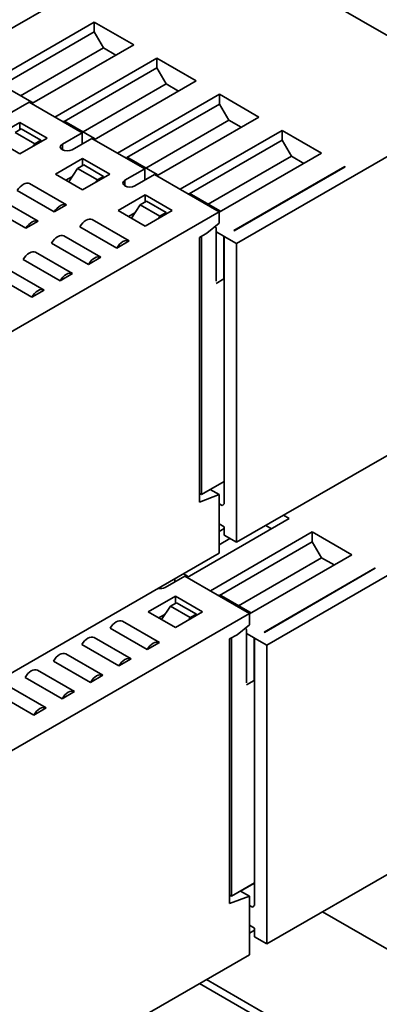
# Model space of a CAD drawing. Header units: millimetres. Extents: x 11 to 199, y 5 to 292.
# Tile 33 of 53: x 90 to 95, y 169 to 184. Entities that reach past the tile are written whole.
import ezdxf

# ---------------------------------------------------------------- set-up
doc = ezdxf.new("R2010")
doc.units = ezdxf.units.MM

msp = doc.modelspace()

# ---------------------------------------------------------------- linework, layer by layer
at = {"color": 7, "linetype": 'Continuous', "lineweight": 35}
for p, q in [((92.05, 185.1144), (96.6166, 182.4779)), ((88.9784, 182.9672), (92.3739, 184.9274)), ((89.4928, 182.6702), (90.9557, 183.5147)), ((90.9557, 183.5147), (91.5214, 183.1882)), ((90.9557, 183.5147), (90.9557, 183.3739)), ((90.9557, 183.3739), (89.6245, 182.6054)), ((90.9557, 183.3739), (91.0883, 183.1442)), ((89.8976, 182.4568), (91.0883, 183.1442)), ((89.8976, 182.4569), (91.0883, 183.1442)), ((91.5214, 183.1882), (90.0585, 182.3436)), ((91.2668, 183.0412), (91.0883, 183.1442)), ((90.3908, 182.1518), (91.8537, 182.9963)), ((91.8537, 182.9963), (92.4194, 182.6697)), ((91.8537, 182.9963), (91.8537, 182.8555)), ((91.8537, 182.8555), (90.5225, 182.087)), ((91.8537, 182.8555), (91.9863, 182.6258)), ((90.0612, 182.3624), (89.6547, 182.5971)), ((90.7956, 181.9384), (91.9863, 182.6258)), ((90.7956, 181.9384), (91.9863, 182.6258)), ((92.4194, 182.6697), (90.9565, 181.8252)), ((92.1648, 182.5228), (91.9863, 182.6258)), ((91.2888, 181.6334), (92.7518, 182.4779)), ((92.7518, 182.4779), (93.3174, 182.1513)), ((92.7518, 182.4779), (92.7518, 182.337)), ((92.9975, 180.3358), (96.6166, 182.4251)), ((90.0241, 182.3635), (89.7413, 182.2002)), ((90.7807, 181.9267), (90.0241, 182.3635)), ((92.7518, 182.337), (91.4206, 181.5686)), ((92.7518, 182.337), (92.8843, 182.1074)), ((93.3174, 182.1513), (91.8545, 181.3068)), ((89.5009, 181.8491), (89.8898, 182.0736)), ((89.8191, 181.9308), (89.9074, 181.9818)), ((89.8898, 182.0736), (90.2787, 181.8491)), ((89.8898, 181.9716), (89.8898, 182.0736)), ((90.1903, 181.8185), (89.9074, 181.9818)), ((90.9593, 181.844), (90.5527, 182.0787)), ((91.6936, 181.42), (92.8843, 182.1074)), ((91.6937, 181.42), (92.8844, 182.1074)), ((93.0628, 182.0043), (92.8843, 182.1074)), ((89.8898, 181.6246), (89.5009, 181.8491)), ((90.1019, 181.7675), (89.8191, 181.9308)), ((90.2787, 181.8491), (89.8898, 181.6246)), ((90.4979, 181.7634), (90.7807, 181.9267)), ((90.9221, 181.845), (90.6393, 181.6818)), ((90.7807, 181.9267), (90.7807, 181.7634)), ((91.6787, 181.4083), (90.9221, 181.845)), ((92.1869, 181.1149), (93.6498, 181.9595)), ((93.6498, 181.9595), (94.2155, 181.6329)), ((93.6498, 181.9595), (93.6498, 181.8186)), ((90.0803, 181.7346), (90.1019, 181.7675)), ((90.1903, 181.8185), (90.1019, 181.7675)), ((90.1903, 181.7981), (90.1903, 181.8185)), ((93.6498, 181.8186), (92.3186, 181.0501)), ((93.6498, 181.8186), (93.7824, 181.589)), ((90.3989, 181.3307), (90.7878, 181.5552)), ((90.7878, 181.5552), (91.1767, 181.3307)), ((90.7878, 181.4532), (90.7878, 181.5552)), ((91.8573, 181.3255), (91.4507, 181.5603)), ((92.5917, 180.9016), (93.7824, 181.589)), ((92.5917, 180.9016), (93.7824, 181.589)), ((94.2155, 181.6329), (92.7465, 180.7849)), ((93.9609, 181.4859), (93.7824, 181.589)), ((90.7171, 181.4123), (90.5907, 181.22)), ((90.7171, 181.4123), (90.8055, 181.4634)), ((90.9999, 181.2491), (90.7171, 181.4123)), ((91.0883, 181.3001), (90.8055, 181.4634)), ((91.3959, 181.245), (91.6787, 181.4083)), ((91.6787, 181.4083), (91.6787, 181.245)), ((92.9568, 180.5226), (94.5478, 181.441)), ((94.5531, 181.438), (92.9619, 180.5194)), ((94.5478, 181.441), (94.5531, 181.438)), ((94.5478, 181.441), (94.5478, 181.4349)), ((90.7878, 181.1062), (90.3989, 181.3307)), ((90.6415, 181.2972), (90.5492, 181.244)), ((91.1767, 181.3307), (90.7878, 181.1062)), ((91.0883, 181.3001), (90.9999, 181.2491)), ((91.0883, 181.2797), (91.0883, 181.3001)), ((91.8202, 181.3266), (91.5373, 181.1633)), ((92.7465, 180.7919), (91.8202, 181.3266)), ((90.0277, 181.198), (90.558, 180.8919)), ((90.9783, 181.2162), (90.9999, 181.2491)), ((90.3812, 180.7898), (89.8509, 181.096)), ((91.2969, 180.8123), (91.6858, 181.0368)), ((91.6858, 181.0368), (92.0747, 180.8123)), ((91.6858, 180.9347), (91.6858, 181.0368)), ((92.7553, 180.8071), (92.3487, 181.0418)), ((89.9746, 180.5551), (89.4443, 180.8613)), ((89.6211, 180.9633), (90.1514, 180.6572)), ((90.558, 180.8919), (90.3812, 180.7898)), ((91.6151, 180.8939), (91.4887, 180.7016)), ((91.6151, 180.8939), (91.7035, 180.945)), ((91.898, 180.7306), (91.6151, 180.8939)), ((91.9863, 180.7817), (91.7035, 180.945)), ((92.7465, 180.7919), (89.1756, 178.7305)), ((91.6858, 180.5878), (91.2969, 180.8123)), ((91.5395, 180.7788), (91.4472, 180.7255)), ((92.0747, 180.8123), (91.6858, 180.5878)), ((91.8764, 180.6978), (91.898, 180.7306)), ((91.9863, 180.7817), (91.898, 180.7306)), ((91.9863, 180.7613), (91.9863, 180.7817)), ((92.7465, 180.7919), (92.7465, 180.6286)), ((90.1514, 180.6572), (89.9746, 180.5551)), ((91.2792, 180.2714), (90.7489, 180.5776)), ((90.9257, 180.6796), (91.456, 180.3735)), ((92.7465, 180.6286), (92.5697, 180.4857)), ((92.6937, 180.5739), (92.685, 180.5789)), ((90.5191, 180.4449), (91.0494, 180.1388)), ((92.4636, 180.4245), (92.5697, 180.4857)), ((92.4636, 176.6275), (92.4636, 180.4245)), ((92.4919, 180.4408), (92.4919, 176.7337)), ((92.7041, 180.551), (92.7041, 179.7957)), ((92.7041, 180.5052), (92.8154, 180.4409)), ((92.8154, 180.4409), (92.8154, 180.147)), ((92.8207, 180.4379), (92.9975, 180.3358)), ((92.8207, 176.6012), (92.8207, 180.4379)), ((90.8726, 180.0367), (90.3423, 180.3429)), ((91.456, 180.3735), (91.2792, 180.2714)), ((92.9975, 180.3358), (92.9975, 176.049)), ((90.1125, 180.2102), (90.6428, 179.904)), ((91.0494, 180.1388), (90.8726, 180.0367)), ((92.8154, 180.147), (92.8154, 179.8285)), ((90.4661, 179.802), (89.9357, 180.1081)), ((90.0595, 179.5673), (89.5291, 179.8734)), ((89.7059, 179.9755), (90.2362, 179.6693)), ((90.6428, 179.904), (90.4661, 179.802)), ((92.8154, 179.8285), (92.7041, 179.7642)), ((92.8207, 179.8316), (92.8154, 179.8285)), ((90.2362, 179.6693), (90.0595, 179.5673)), ((92.9975, 176.049), (96.6164, 178.1382)), ((92.4919, 176.7337), (92.8207, 176.9235)), ((92.6198, 176.8064), (92.8207, 176.9224)), ((92.4919, 176.7337), (92.4636, 176.75)), ((92.6188, 176.8069), (92.7465, 176.7332)), ((92.7465, 176.7332), (92.4636, 176.6275)), ((92.7465, 175.8926), (92.7465, 176.7332)), ((92.7922, 176.5758), (92.7465, 176.6022)), ((93.4313, 174.5738), (97.076, 176.6778)), ((93.7512, 176.3892), (92.2883, 175.5447)), ((93.6691, 176.4367), (93.7512, 176.3892)), ((92.6207, 175.3529), (94.0836, 176.1974)), ((92.7465, 176.3164), (92.8207, 176.2735)), ((92.8207, 176.247), (92.7465, 176.2041)), ((92.8207, 176.151), (92.8207, 176.2735)), ((93.4966, 176.2423), (93.4145, 176.2897)), ((94.0836, 176.1974), (94.6493, 175.8708)), ((94.0836, 176.1974), (94.0836, 176.0565)), ((92.7465, 176.0153), (92.9012, 176.1046)), ((92.7465, 176.0153), (92.9012, 176.1046)), ((94.0836, 176.0565), (92.7524, 175.2881)), ((92.9975, 176.049), (92.8207, 176.151)), ((94.0836, 176.0565), (94.2162, 175.8269)), ((89.1756, 173.8312), (92.7465, 175.8926)), ((93.0255, 175.1395), (94.2162, 175.8269)), ((93.0255, 175.1395), (94.2162, 175.8269)), ((94.6493, 175.8708), (93.1803, 175.0228)), ((94.3947, 175.7238), (94.2162, 175.8269)), ((93.3906, 174.7605), (94.9816, 175.679)), ((94.9869, 175.6759), (93.3957, 174.7573)), ((94.9816, 175.679), (94.9869, 175.6759)), ((94.9816, 175.679), (94.9816, 175.6728)), ((92.254, 175.5645), (91.9711, 175.4013)), ((92.1126, 175.5267), (92.1126, 175.4829)), ((92.2911, 175.5635), (92.2337, 175.5966)), ((93.1803, 175.0298), (92.254, 175.5645)), ((91.7307, 175.0502), (92.1196, 175.2747)), ((92.1196, 175.2747), (92.5085, 175.0502)), ((92.1196, 175.1727), (92.1196, 175.2747)), ((93.1891, 175.045), (92.7825, 175.2798)), ((92.1196, 174.8257), (91.7307, 175.0502)), ((92.0489, 175.1318), (91.9225, 174.9395)), ((92.0489, 175.1318), (92.1373, 175.1829)), ((92.3318, 174.9686), (92.0489, 175.1318)), ((92.5085, 175.0502), (92.1196, 174.8257)), ((92.4201, 175.0196), (92.1373, 175.1829)), ((93.1803, 175.0298), (89.6094, 172.9684)), ((91.3595, 174.9175), (91.8898, 174.6114)), ((91.9733, 175.0167), (91.881, 174.9635)), ((92.3102, 174.9357), (92.3318, 174.9686)), ((92.4201, 175.0196), (92.3318, 174.9686)), ((92.4201, 174.9992), (92.4201, 175.0196)), ((93.1803, 175.0298), (93.1803, 174.8665)), ((91.713, 174.5093), (91.1827, 174.8155)), ((93.1803, 174.8665), (93.0035, 174.7236)), ((93.1275, 174.8118), (93.1188, 174.8168)), ((93.1379, 174.7889), (93.1379, 174.0336)), ((90.9529, 174.6828), (91.4832, 174.3767)), ((92.8974, 174.6624), (93.0035, 174.7236)), ((92.8974, 170.8655), (92.8974, 174.6624)), ((92.9257, 174.6787), (92.9257, 170.9716)), ((93.1379, 174.7431), (93.2492, 174.6789)), ((93.2492, 174.6789), (93.2492, 174.3849)), ((93.2545, 170.8391), (93.2545, 174.6758)), ((93.2545, 174.6758), (93.4313, 174.5738)), ((91.3065, 174.2746), (90.7761, 174.5808)), ((91.8898, 174.6114), (91.713, 174.5093)), ((93.4313, 174.5738), (93.4313, 170.2869)), ((90.8999, 174.0399), (90.3695, 174.3461)), ((90.5463, 174.4481), (91.0766, 174.142)), ((91.4832, 174.3767), (91.3065, 174.2746)), ((93.2492, 174.3849), (93.2492, 174.0665)), ((90.1397, 174.2134), (90.6701, 173.9072)), ((90.4933, 173.8052), (89.963, 174.1113)), ((91.0766, 174.142), (90.8999, 174.0399)), ((93.2492, 174.0665), (93.1379, 174.0022)), ((93.2545, 174.0695), (93.2492, 174.0665)), ((89.7331, 173.9787), (90.2635, 173.6725)), ((90.0867, 173.5705), (89.5564, 173.8766)), ((90.6701, 173.9072), (90.4933, 173.8052)), ((90.2635, 173.6725), (90.0867, 173.5705)), ((93.4313, 170.2869), (96.2992, 171.9425)), ((92.9257, 170.9716), (93.2545, 171.1614)), ((93.0536, 171.0443), (93.2545, 171.1603)), ((92.9257, 170.9716), (92.8974, 170.9879)), ((93.1803, 170.9712), (92.8974, 170.8655)), ((93.0526, 171.0449), (93.1803, 170.9712)), ((93.1803, 170.1306), (93.1803, 170.9712)), ((93.226, 170.8137), (93.1803, 170.8401)), ((94.2316, 170.7489), (96.1094, 169.6648)), ((93.1803, 170.5543), (93.2545, 170.5114)), ((93.2545, 170.4849), (93.1803, 170.442)), ((93.2545, 170.389), (93.2545, 170.5114)), ((93.4313, 170.2869), (93.2545, 170.389)), ((89.6094, 168.0691), (93.1803, 170.1306)), ((94.1578, 168.7423), (92.4667, 169.7186)), ((92.5634, 169.7744), (94.4314, 168.6961))]:
    msp.add_line(p, q, dxfattribs=at)
at = {"color": 8, "linetype": 'Continuous', "lineweight": 35}
for p, q in [((90.4979, 181.6818), (90.4979, 181.7634)), ((91.3959, 181.1633), (91.3959, 181.245))]:
    msp.add_line(p, q, dxfattribs=at)
at = {"color": 7, "linetype": 'Continuous', "lineweight": 35, "flags": 128}
for points in [[(90.6393, 181.6818), (90.6069, 181.6693), (90.5686, 181.6649), (90.5303, 181.6693), (90.4979, 181.6818), (90.4762, 181.7005), (90.4686, 181.7226), (90.4762, 181.7447), (90.4979, 181.7634)], [(89.8509, 181.096), (89.87, 181.1244), (89.8917, 181.1498), (89.915, 181.1712), (89.9393, 181.1878), (89.9635, 181.1992), (89.9869, 181.2047), (90.0085, 181.2044), (90.0277, 181.198)], [(91.5373, 181.1633), (91.5049, 181.1508), (91.4666, 181.1464), (91.4283, 181.1508), (91.3959, 181.1633), (91.3742, 181.1821), (91.3666, 181.2042), (91.3742, 181.2263), (91.3959, 181.245)], [(90.3812, 180.7898), (90.4004, 180.8183), (90.422, 180.8436), (90.4454, 180.865), (90.4696, 180.8817), (90.4938, 180.893), (90.5172, 180.8986), (90.5388, 180.8982), (90.558, 180.8919)], [(89.9746, 180.5551), (89.9938, 180.5835), (90.0154, 180.6089), (90.0388, 180.6303), (90.063, 180.647), (90.0872, 180.6583), (90.1106, 180.6639), (90.1323, 180.6635), (90.1514, 180.6572)], [(90.7489, 180.5776), (90.768, 180.606), (90.7897, 180.6314), (90.8131, 180.6528), (90.8373, 180.6694), (90.8615, 180.6807), (90.8849, 180.6863), (90.9065, 180.6859), (90.9257, 180.6796)], [(92.7041, 180.551), (92.7034, 180.5586), (92.7014, 180.5651), (92.6981, 180.5702), (92.6937, 180.5739), (92.6883, 180.5759), (92.6822, 180.5761), (92.6815, 180.576)], [(90.3423, 180.3429), (90.3615, 180.3713), (90.3831, 180.3966), (90.4065, 180.418), (90.4307, 180.4347), (90.4549, 180.446), (90.4783, 180.4516), (90.4999, 180.4512), (90.5191, 180.4449)], [(91.2792, 180.2714), (91.2984, 180.2998), (91.32, 180.3252), (91.3434, 180.3466), (91.3676, 180.3633), (91.3919, 180.3746), (91.4152, 180.3802), (91.4369, 180.3798), (91.456, 180.3735)], [(89.9357, 180.1081), (89.9549, 180.1366), (89.9765, 180.1619), (89.9999, 180.1833), (90.0241, 180.2), (90.0484, 180.2113), (90.0717, 180.2169), (90.0934, 180.2165), (90.1125, 180.2102)], [(90.8726, 180.0367), (90.8918, 180.0651), (90.9134, 180.0905), (90.9368, 180.1119), (90.961, 180.1286), (90.9853, 180.1399), (91.0086, 180.1454), (91.0303, 180.1451), (91.0494, 180.1388)], [(90.4661, 179.802), (90.4852, 179.8304), (90.5068, 179.8558), (90.5302, 179.8772), (90.5544, 179.8938), (90.5787, 179.9052), (90.602, 179.9107), (90.6237, 179.9104), (90.6428, 179.904)], [(90.0595, 179.5673), (90.0786, 179.5957), (90.1003, 179.6211), (90.1236, 179.6425), (90.1479, 179.6591), (90.1721, 179.6704), (90.1955, 179.676), (90.2171, 179.6756), (90.2362, 179.6693)], [(91.1827, 174.8155), (91.2019, 174.8439), (91.2235, 174.8693), (91.2469, 174.8907), (91.2711, 174.9073), (91.2953, 174.9187), (91.3187, 174.9242), (91.3403, 174.9239), (91.3595, 174.9175)], [(93.1379, 174.7889), (93.1372, 174.7965), (93.1352, 174.803), (93.1319, 174.8082), (93.1275, 174.8118), (93.1221, 174.8138), (93.116, 174.814), (93.1153, 174.8139)], [(90.7761, 174.5808), (90.7953, 174.6092), (90.8169, 174.6346), (90.8403, 174.656), (90.8645, 174.6726), (90.8887, 174.6839), (90.9121, 174.6895), (90.9338, 174.6891), (90.9529, 174.6828)], [(91.713, 174.5093), (91.7322, 174.5378), (91.7538, 174.5631), (91.7772, 174.5845), (91.8014, 174.6012), (91.8257, 174.6125), (91.849, 174.6181), (91.8707, 174.6177), (91.8898, 174.6114)], [(90.3695, 174.3461), (90.3887, 174.3745), (90.4103, 174.3998), (90.4337, 174.4212), (90.4579, 174.4379), (90.4822, 174.4492), (90.5055, 174.4548), (90.5272, 174.4544), (90.5463, 174.4481)], [(91.3065, 174.2746), (91.3256, 174.303), (91.3472, 174.3284), (91.3706, 174.3498), (91.3948, 174.3665), (91.4191, 174.3778), (91.4424, 174.3834), (91.4641, 174.383), (91.4832, 174.3767)], [(89.963, 174.1113), (89.9821, 174.1398), (90.0037, 174.1651), (90.0271, 174.1865), (90.0513, 174.2032), (90.0756, 174.2145), (90.0989, 174.2201), (90.1206, 174.2197), (90.1397, 174.2134)], [(90.8999, 174.0399), (90.919, 174.0683), (90.9407, 174.0937), (90.964, 174.1151), (90.9883, 174.1318), (91.0125, 174.1431), (91.0359, 174.1486), (91.0575, 174.1483), (91.0766, 174.142)], [(90.4933, 173.8052), (90.5124, 173.8336), (90.5341, 173.859), (90.5574, 173.8804), (90.5817, 173.897), (90.6059, 173.9084), (90.6293, 173.9139), (90.6509, 173.9136), (90.6701, 173.9072)], [(90.0867, 173.5705), (90.1058, 173.5989), (90.1275, 173.6243), (90.1508, 173.6457), (90.1751, 173.6623), (90.1993, 173.6736), (90.2227, 173.6792), (90.2443, 173.6788), (90.2635, 173.6725)]]:
    msp.add_lwpolyline(points, dxfattribs=at)
at = {"color": 7, "linetype": 'Continuous', "lineweight": 35}
for centre, radius, start, end in [((90.0464, 182.3344), 0.0317, 33.64984, 62.16154), ((90.5174, 182.0104), 0.0769, 62.67559, 99.67656), ((90.9445, 181.8159), 0.0317, 33.64984, 62.16154), ((91.4154, 181.492), 0.0769, 62.67559, 99.67656), ((91.8425, 181.2975), 0.0317, 33.64984, 62.16154), ((92.3134, 180.9735), 0.0769, 62.67559, 99.67656), ((92.7405, 180.7791), 0.0317, 33.64984, 62.16154), ((92.8533, 180.5068), 0.076, 240.06006, 244.78312), ((92.9242, 180.4659), 0.0655, 54.83702, 60.06967), ((92.8534, 180.2129), 0.0761, 240.06034, 244.79466), ((92.9278, 176.4526), 0.1832, 125.77043, 137.73653), ((92.2763, 175.5354), 0.0317, 33.64984, 62.16154), ((91.9002, 175.5399), 0.1557, 259.04732, 297.11319), ((92.7473, 175.2115), 0.0769, 62.67559, 99.67656), ((93.1743, 175.017), 0.0317, 33.64984, 62.16154), ((93.2872, 174.7448), 0.076, 240.06006, 244.78312), ((93.358, 174.7038), 0.0655, 54.83702, 60.06967), ((93.2872, 174.4508), 0.0761, 240.06034, 244.79466), ((93.3616, 170.6905), 0.1832, 125.77043, 137.73653)]:
    msp.add_arc(centre, radius, start, end, dxfattribs=at)

doc.saveas('drawing.dxf')
